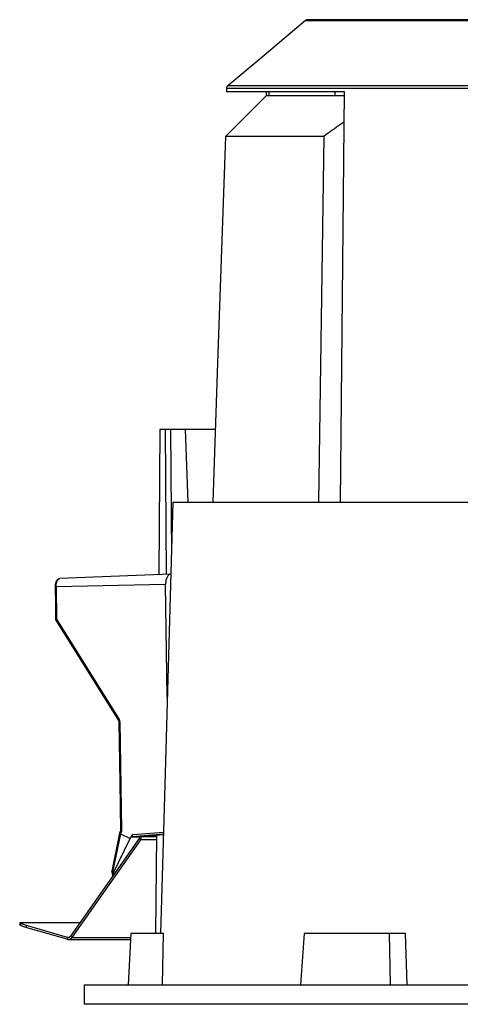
# Model space of a CAD drawing. Header units: millimetres. Extents: x 226 to 954, y 75 to 822.
# Tile 85 of 127: x 788 to 855, y 379 to 529. Entities that reach past the tile are written whole.
import ezdxf

# ---------------------------------------------------------------- set-up
doc = ezdxf.new("R2010")
doc.units = ezdxf.units.MM

msp = doc.modelspace()

# ---------------------------------------------------------------- linework, layer by layer
at = {"color": 179, "linetype": 'Continuous', "lineweight": 25}
for p, q in [((831.8, 528.89), (825.15, 523.31)), ((825.15, 523.31), (819.93, 518.93)), ((819.75, 518.56), (819.74, 518.01)), ((825.77, 517.38), (822.31, 513.92)), ((825.79, 518.01), (825.77, 517.38)), ((825.79, 517.38), (825.77, 517.38)), ((825.8, 518.01), (825.79, 517.38)), ((825.79, 517.38), (825.82, 517.41)), ((826.22, 517.41), (826.23, 518.01)), ((837.12, 455.31), (837.72, 518.01)), ((822.31, 513.92), (819.58, 511.19)), ((819.58, 511.19), (818.37, 476.59)), ((834.59, 511.19), (833.79, 455.31)), ((818.37, 476.59), (817.63, 455.31)), ((809.57, 466.41), (809.38, 444.25)), ((810.44, 466.41), (809.57, 466.41)), ((810.58, 444.3), (810.44, 466.41)), ((811.2, 466.41), (810.44, 466.41)), ((813.46, 466.41), (811.2, 466.41)), ((811.2, 466.41), (811.32, 447.24)), ((813.87, 455.31), (813.46, 466.41)), ((818.02, 466.41), (813.46, 466.41)), ((811.55, 455.31), (810.36, 413.93)), ((811.2, 444.32), (794.31, 443.64)), ((793.57, 442.38), (793.61, 439.62)), ((810.44, 442.72), (793.72, 442.38)), ((793.72, 442.38), (793.79, 437.45)), ((810.69, 425.58), (810.44, 442.72)), ((793.61, 439.62), (793.65, 437.45)), ((793.69, 437.29), (803.26, 421.95)), ((793.79, 437.45), (803.36, 422.11)), ((803.31, 421.77), (803.45, 412.5)), ((803.46, 421.77), (803.71, 405.23)), ((810.36, 413.93), (809.65, 389.41)), ((803.45, 412.5), (803.56, 405.22)), ((803.42, 404.77), (802.21, 398.96)), ((803.54, 404.64), (802.33, 398.81)), ((803.54, 405.07), (803.42, 404.78)), ((803.66, 404.96), (803.53, 404.64)), ((803.53, 404.64), (803.54, 404.64)), ((803.54, 404.64), (805, 403.93)), ((806.38, 403.93), (795.92, 389.01)), ((806.58, 403.74), (796.12, 388.82)), ((802.39, 398.47), (805, 403.93)), ((805, 403.93), (805.41, 404.53)), ((805.34, 404.21), (806.03, 404.21)), ((806.03, 404.21), (810.09, 404.54)), ((806.03, 404.21), (806.48, 404.21)), ((806.58, 403.74), (806.38, 403.93)), ((809.03, 404.45), (808.9, 389.41)), ((802.21, 398.85), (802.32, 398.22)), ((802.39, 398.47), (802.33, 398.81)), ((788.23, 391.07), (788.17, 390.78)), ((788.5, 391.13), (797.41, 391.13)), ((789.18, 390.65), (789.12, 390.36)), ((795.41, 388.54), (789.12, 390.36)), ((795.48, 388.84), (789.18, 390.65)), ((795.41, 388.54), (795.48, 388.84)), ((795.59, 388.52), (805.08, 388.52)), ((795.92, 389.01), (796.12, 388.82)), ((805.12, 389.41), (804.72, 381.61)), ((810.11, 389.41), (805.12, 389.41)), ((809.94, 381.61), (810.11, 389.41)), ((831.58, 389.41), (831.02, 381.61)), ((844.57, 389.41), (831.58, 389.41)), ((844.57, 389.41), (844.72, 381.61)), ((847.06, 389.41), (844.57, 389.41)), ((847.33, 381.61), (847.06, 389.41)), ((798.02, 381.61), (798.02, 378.61))]:
    msp.add_line(p, q, dxfattribs=at)
at = {"color": 8, "linetype": 'Continuous', "lineweight": 25}
for p, q in [((836.33, 517.41), (836.34, 518.01)), ((810.09, 404.6), (805.34, 404.21)), ((805.41, 404.53), (810.1, 404.91)), ((809.02, 403.74), (806.58, 403.74)), ((806.74, 404.25), (809.03, 404.25)), ((795.67, 388.84), (795.48, 388.84)), ((796.12, 388.82), (805.09, 388.82))]:
    msp.add_line(p, q, dxfattribs=at)
at = {"color": 179, "linetype": 'Continuous', "lineweight": 25}
for points, knots in [([(832.12, 529.01), (832.07, 529), (831.95, 528.99), (831.85, 528.93), (831.8, 528.89)], [0, 0, 0, 0, 0.500009, 1, 1, 1, 1]), ([(871.02, 529.01), (869.75, 529.01), (867.56, 529.01), (864.91, 529.01), (862.54, 529.01), (860.17, 529.01), (857.84, 529.01), (855.53, 529.01), (853.66, 529.01), (851.82, 529.01), (850.43, 529.01), (849.04, 529.01), (847.28, 529.01), (845.6, 529.01), (844.01, 529.01), (842.84, 529.01), (841.7, 529.01), (840.6, 529.01), (839.54, 529.01), (838.53, 529.01), (837.58, 529.01), (836.68, 529.01), (835.86, 529.01), (835.1, 529.01), (834.42, 529.01), (833.65, 529.01), (833.07, 529.01), (832.65, 529.01), (832.42, 529.01), (832.25, 529.01), (832.14, 529.01), (832.13, 529.01), (832.12, 529.01)], [0, 0, 0, 0, 0.06257, 0.107647, 0.131251, 0.180673, 0.227546, 0.251924, 0.302601, 0.328432, 0.354888, 0.381969, 0.409671, 0.461611, 0.488328, 0.51553, 0.543204, 0.571337, 0.599912, 0.62891, 0.658309, 0.688087, 0.718216, 0.74867, 0.779418, 0.810428, 0.867847, 0.894141, 0.920526, 0.946979, 0.973478, 1, 1, 1, 1]), ([(819.93, 518.93), (819.91, 518.91), (819.85, 518.85), (819.79, 518.75), (819.75, 518.64), (819.75, 518.58), (819.75, 518.56)], [0, 0, 0, 0, 0.2229565, 0.57558, 0.8514958, 1, 1, 1, 1]), ([(837.72, 518.01), (837.25, 518.01), (836.32, 518.01), (834.99, 518.01), (833.7, 518.01), (832.46, 518.01), (830.87, 518.01), (829.38, 518.01), (828, 518.01), (827.02, 518.01), (826.1, 518.01), (825.24, 518.01), (824.44, 518.01), (823.69, 518.01), (823.01, 518.01), (822.39, 518.01), (821.84, 518.01), (821.35, 518.01), (820.92, 518.01), (820.55, 518.01), (820.26, 518.01), (820.02, 518.01), (819.86, 518.01), (819.76, 518.01), (819.74, 518.01), (819.74, 518.01)], [0, 0, 0, 0, 0.041667, 0.083333, 0.125, 0.166667, 0.208333, 0.291667, 0.333333, 0.375, 0.416667, 0.458333, 0.5, 0.541667, 0.583333, 0.625, 0.666667, 0.708333, 0.75, 0.791667, 0.833333, 0.875, 0.916667, 0.958333, 1, 1, 1, 1]), ([(825.82, 517.41), (825.84, 517.41), (825.89, 517.41), (826.09, 517.41), (826.36, 517.41), (826.73, 517.41), (827.18, 517.41), (827.72, 517.41), (828.35, 517.41), (829.06, 517.41), (829.85, 517.41), (830.73, 517.41), (831.69, 517.41), (832.72, 517.41), (833.83, 517.41), (835.01, 517.41), (836.27, 517.41), (837.17, 517.41), (837.67, 517.41), (837.71, 517.41)], [0, 0, 0, 0, 0.06219, 0.12438, 0.186569, 0.248759, 0.310949, 0.373139, 0.435328, 0.497518, 0.559708, 0.621898, 0.684087, 0.746277, 0.808467, 0.870657, 0.932847, 0.995036, 1, 1, 1, 1]), ([(837.67, 513.38), (837.5, 513.26), (836.9, 512.85), (835.87, 512.12), (835.02, 511.5), (834.59, 511.19)], [0, 0, 0, 0, 0.168042, 0.57902, 1, 1, 1, 1]), ([(834.59, 511.19), (834.15, 511.19), (833.28, 511.19), (832.03, 511.19), (830.82, 511.19), (829.68, 511.19), (828.58, 511.19), (827.49, 511.19), (826.4, 511.19), (825.34, 511.19), (824.36, 511.19), (823.51, 511.19), (822.78, 511.19), (822.16, 511.19), (821.61, 511.19), (821.11, 511.19), (820.69, 511.19), (820.31, 511.19), (820, 511.19), (819.76, 511.19), (819.61, 511.19), (819.59, 511.19), (819.58, 511.19)], [0, 0, 0, 0, 0.046667, 0.093334, 0.140001, 0.186668, 0.233336, 0.280003, 0.335002, 0.390001, 0.445001, 0.5, 0.546667, 0.593334, 0.640001, 0.686668, 0.733336, 0.780003, 0.835002, 0.890001, 0.945001, 1, 1, 1, 1]), ([(811.2, 444.32), (811.15, 444.31), (811.05, 444.3), (810.9, 444.21), (810.77, 444.06), (810.65, 443.86), (810.55, 443.62), (810.48, 443.34), (810.44, 443.04), (810.44, 442.83), (810.44, 442.72)], [0, 0, 0, 0, 0.113655, 0.240277, 0.366898, 0.493517, 0.620139, 0.746759, 0.873379, 1, 1, 1, 1]), ([(794.21, 443.62), (794.17, 443.61), (794.09, 443.58), (793.99, 443.52), (793.9, 443.45), (793.82, 443.35), (793.76, 443.25), (793.7, 443.13), (793.67, 443.05), (793.65, 442.98), (793.63, 442.9), (793.61, 442.81), (793.59, 442.69), (793.57, 442.54), (793.57, 442.43), (793.57, 442.38)], [0, 0, 0, 0, 0.090729, 0.175014, 0.251339, 0.319167, 0.431871, 0.523767, 0.574472, 0.616942, 0.669642, 0.72982, 0.806398, 0.897405, 1, 1, 1, 1]), ([(794.21, 443.62), (794.21, 443.62), (794.24, 443.64), (794.28, 443.64), (794.31, 443.64)], [0, 0, 0, 0, 0.046224, 1, 1, 1, 1]), ([(793.65, 437.45), (793.65, 437.45), (793.65, 437.44), (793.65, 437.43), (793.65, 437.4), (793.66, 437.36), (793.67, 437.32), (793.69, 437.3), (793.69, 437.29)], [0, 0, 0, 0, 0.031822, 0.127865, 0.305914, 0.552672, 0.855444, 1, 1, 1, 1]), ([(803.26, 421.95), (803.28, 421.92), (803.31, 421.87), (803.31, 421.8), (803.31, 421.77)], [0, 0, 0, 0, 0.495743, 1, 1, 1, 1]), ([(803.46, 421.77), (803.45, 421.83), (803.44, 421.95), (803.39, 422.06), (803.36, 422.11)], [0, 0, 0, 0, 0.499993, 1, 1, 1, 1]), ([(803.42, 404.78), (803.42, 404.77), (803.41, 404.75), (803.43, 404.72), (803.46, 404.68), (803.51, 404.66), (803.53, 404.64)], [0, 0, 0, 0, 0.289981, 0.475915, 0.656394, 1, 1, 1, 1]), ([(803.56, 405.22), (803.56, 405.2), (803.56, 405.14), (803.55, 405.1), (803.54, 405.07)], [0, 0, 0, 0, 0.502297, 1, 1, 1, 1]), ([(803.71, 405.23), (803.71, 405.18), (803.7, 405.09), (803.68, 405), (803.66, 404.96)], [0, 0, 0, 0, 0.499996, 1, 1, 1, 1]), ([(805.34, 404.21), (805.33, 404.21), (805.31, 404.21), (805.29, 404.23), (805.29, 404.26), (805.3, 404.32), (805.33, 404.41), (805.38, 404.49), (805.41, 404.53)], [0, 0, 0, 0, 0.105354, 0.214371, 0.329425, 0.451908, 0.716983, 1, 1, 1, 1]), ([(806.38, 403.93), (806.41, 403.98), (806.47, 404.07), (806.47, 404.19), (806.48, 404.25)], [0, 0, 0, 0, 0.500001, 1, 1, 1, 1]), ([(806.58, 403.74), (806.61, 403.77), (806.65, 403.85), (806.7, 403.98), (806.73, 404.11), (806.74, 404.21), (806.74, 404.25)], [0, 0, 0, 0, 0.250001, 0.500002, 0.75, 1, 1, 1, 1]), ([(802.21, 398.96), (802.21, 398.96), (802.21, 398.95), (802.21, 398.94), (802.21, 398.93), (802.21, 398.92), (802.21, 398.91), (802.21, 398.91), (802.21, 398.9), (802.21, 398.9), (802.21, 398.9)], [0, 0, 0, 0, 0.124291, 0.3816, 0.563012, 0.691111, 0.781617, 0.890821, 0.92282, 1, 1, 1, 1]), ([(802.21, 398.9), (802.21, 398.9), (802.21, 398.89), (802.21, 398.87), (802.21, 398.86), (802.21, 398.85), (802.21, 398.85)], [0, 0, 0, 0, 0.101309, 0.40697, 0.973581, 1, 1, 1, 1]), ([(802.33, 398.81), (802.3, 398.82), (802.26, 398.85), (802.24, 398.88), (802.23, 398.9)], [0, 0, 0, 0, 0.499985, 1, 1, 1, 1]), ([(802.39, 398.47), (802.37, 398.43), (802.33, 398.35), (802.32, 398.25), (802.32, 398.19), (802.34, 398.18), (802.35, 398.17)], [0, 0, 0, 0, 0.326161, 0.634581, 0.905352, 1, 1, 1, 1]), ([(789.18, 390.65), (789.08, 390.68), (788.86, 390.74), (788.61, 390.83), (788.41, 390.92), (788.27, 390.99), (788.22, 391.05), (788.23, 391.1), (788.32, 391.13), (788.44, 391.13), (788.5, 391.13)], [0, 0, 0, 0, 0.125, 0.25, 0.375, 0.5, 0.625, 0.75, 0.875, 1, 1, 1, 1]), ([(789.12, 390.36), (789.01, 390.39), (788.8, 390.45), (788.54, 390.54), (788.34, 390.63), (788.21, 390.7), (788.16, 390.75), (788.17, 390.77), (788.17, 390.78)], [0, 0, 0, 0, 0.181447, 0.362894, 0.54434, 0.725787, 0.907234, 1, 1, 1, 1]), ([(795.41, 388.54), (795.48, 388.53), (795.61, 388.51), (795.8, 388.55), (795.98, 388.65), (796.07, 388.76), (796.12, 388.82)], [0, 0, 0, 0, 0.249996, 0.499997, 0.750002, 1, 1, 1, 1]), ([(795.48, 388.84), (795.52, 388.83), (795.6, 388.81), (795.72, 388.84), (795.83, 388.9), (795.89, 388.97), (795.92, 389.01)], [0, 0, 0, 0, 0.249993, 0.499999, 0.75, 1, 1, 1, 1]), ([(798.02, 381.61), (798.03, 381.61), (798.05, 381.61), (798.16, 381.61), (798.34, 381.61), (798.59, 381.61), (798.91, 381.61), (799.31, 381.61), (799.79, 381.61), (800.36, 381.61), (801.04, 381.61), (801.8, 381.61), (802.9, 381.61), (804.12, 381.61), (805.46, 381.61), (806.5, 381.61), (807.6, 381.61), (808.77, 381.61), (810, 381.61), (811.33, 381.61), (812.77, 381.61), (814.33, 381.61), (815.95, 381.61), (818.15, 381.61), (820.42, 381.61), (822.74, 381.61), (824.48, 381.61), (826.27, 381.61), (828.72, 381.61), (832.01, 381.61), (835.51, 381.61), (838.49, 381.61), (840.77, 381.61), (843.01, 381.61), (845.93, 381.61), (849.55, 381.61), (853.23, 381.61), (856.22, 381.61), (858.55, 381.61), (862.63, 381.61), (866.82, 381.61), (870.95, 381.61), (874.08, 381.61), (878.66, 381.61), (883.21, 381.61), (887.03, 381.61), (890.22, 381.61), (894.25, 381.61), (898.84, 381.61), (902.46, 381.61), (905.19, 381.61), (907.87, 381.61), (910.48, 381.61), (913.07, 381.61), (915.05, 381.61), (917.03, 381.61), (919.61, 381.61), (922.57, 381.61), (925.29, 381.61), (927.28, 381.61), (928.72, 381.61), (930.09, 381.61), (931.89, 381.61), (933.61, 381.61), (935.23, 381.61), (936.39, 381.61), (937.48, 381.61), (938.45, 381.61), (939.6, 381.61), (940.6, 381.61), (941.45, 381.61), (942.02, 381.61), (942.52, 381.61), (942.96, 381.61), (943.34, 381.61), (943.65, 381.61), (943.86, 381.61), (944, 381.61), (944.02, 381.61), (944.02, 381.61)], [0, 0, 0, 0, 0.01, 0.02, 0.03, 0.04, 0.05, 0.06, 0.07, 0.081, 0.092, 0.103, 0.114, 0.135, 0.145, 0.155, 0.165, 0.175, 0.185, 0.195, 0.206, 0.217, 0.228, 0.239, 0.26, 0.27, 0.28, 0.29, 0.3, 0.32, 0.342, 0.353, 0.364, 0.375, 0.385, 0.405, 0.425, 0.435, 0.445, 0.456, 0.489, 0.5, 0.51, 0.53, 0.56, 0.57, 0.581, 0.603, 0.625, 0.645, 0.655, 0.665, 0.685, 0.695, 0.706, 0.717, 0.728, 0.75, 0.77, 0.78, 0.79, 0.8, 0.81, 0.831, 0.842, 0.853, 0.864, 0.875, 0.885, 0.905, 0.915, 0.925, 0.935, 0.945, 0.956, 0.967, 0.978, 0.989, 1, 1, 1, 1]), ([(944.02, 378.61), (944.02, 378.61), (944, 378.61), (943.89, 378.61), (943.71, 378.61), (943.46, 378.61), (943.14, 378.61), (942.74, 378.61), (942.26, 378.61), (941.69, 378.61), (941.01, 378.61), (940.25, 378.61), (939.15, 378.61), (937.93, 378.61), (936.59, 378.61), (935.55, 378.61), (934.44, 378.61), (933.28, 378.61), (932.05, 378.61), (930.72, 378.61), (929.27, 378.61), (927.72, 378.61), (926.1, 378.61), (923.89, 378.61), (921.63, 378.61), (919.31, 378.61), (917.56, 378.61), (915.77, 378.61), (913.33, 378.61), (910.04, 378.61), (906.54, 378.61), (903.56, 378.61), (901.28, 378.61), (899.04, 378.61), (896.12, 378.61), (892.5, 378.61), (888.81, 378.61), (885.83, 378.61), (883.5, 378.61), (879.42, 378.61), (875.23, 378.61), (871.1, 378.61), (867.97, 378.61), (863.39, 378.61), (858.84, 378.61), (855.02, 378.61), (851.83, 378.61), (847.79, 378.61), (843.21, 378.61), (839.58, 378.61), (836.86, 378.61), (834.18, 378.61), (831.57, 378.61), (828.98, 378.61), (827, 378.61), (825.02, 378.61), (822.44, 378.61), (819.48, 378.61), (816.75, 378.61), (814.77, 378.61), (813.33, 378.61), (811.96, 378.61), (810.15, 378.61), (808.44, 378.61), (806.82, 378.61), (805.66, 378.61), (804.57, 378.61), (803.6, 378.61), (802.44, 378.61), (801.45, 378.61), (800.6, 378.61), (800.03, 378.61), (799.53, 378.61), (799.09, 378.61), (798.71, 378.61), (798.4, 378.61), (798.19, 378.61), (798.05, 378.61), (798.03, 378.61), (798.02, 378.61)], [0, 0, 0, 0, 0.01, 0.02, 0.03, 0.04, 0.05, 0.06, 0.07, 0.081, 0.092, 0.103, 0.114, 0.135, 0.145, 0.155, 0.165, 0.175, 0.185, 0.195, 0.206, 0.217, 0.228, 0.239, 0.26, 0.27, 0.28, 0.29, 0.3, 0.32, 0.342, 0.353, 0.364, 0.375, 0.385, 0.405, 0.425, 0.435, 0.445, 0.456, 0.489, 0.5, 0.51, 0.53, 0.56, 0.57, 0.581, 0.603, 0.625, 0.645, 0.655, 0.665, 0.685, 0.695, 0.706, 0.717, 0.728, 0.75, 0.77, 0.78, 0.79, 0.8, 0.81, 0.831, 0.842, 0.853, 0.864, 0.875, 0.885, 0.905, 0.915, 0.925, 0.935, 0.945, 0.956, 0.967, 0.978, 0.989, 1, 1, 1, 1])]:
    msp.add_open_spline(points, degree=3, knots=knots, dxfattribs=at)
at = {"color": 8, "linetype": 'Continuous', "lineweight": 25}
for points, knots in [([(831.8, 528.89), (831.81, 528.89), (831.82, 528.89), (831.93, 528.89), (832.1, 528.89), (832.33, 528.89), (832.63, 528.89), (833, 528.89), (833.42, 528.89), (833.91, 528.89), (834.46, 528.89), (835.05, 528.89), (835.71, 528.89), (836.45, 528.89), (837.3, 528.89), (838.26, 528.89), (839.28, 528.89), (840.35, 528.89), (841.46, 528.89), (842.61, 528.89), (843.79, 528.89), (845.39, 528.89), (847.53, 528.89), (849.81, 528.89), (851.74, 528.89), (853.6, 528.89), (855.48, 528.89), (857.34, 528.89), (858.69, 528.89), (860.09, 528.89), (861.52, 528.89), (863.44, 528.89), (865.76, 528.89), (868.44, 528.89), (870.18, 528.89), (871.02, 528.89)], [0, 0, 0, 0, 0.026522, 0.053021, 0.079474, 0.105858, 0.132152, 0.158333, 0.184381, 0.210273, 0.235992, 0.261517, 0.286831, 0.311916, 0.341694, 0.371093, 0.400091, 0.428665, 0.456798, 0.484473, 0.511675, 0.538391, 0.590331, 0.646086, 0.672994, 0.699254, 0.749399, 0.773314, 0.796621, 0.819328, 0.844414, 0.86875, 0.915241, 0.958941, 1, 1, 1, 1]), ([(871.02, 518.93), (869.01, 518.93), (866.45, 518.93), (862.81, 518.93), (860.63, 518.93), (858.41, 518.93), (856.79, 518.93), (855.23, 518.93), (853.22, 518.93), (850.66, 518.93), (847.64, 518.93), (845.18, 518.93), (842.75, 518.93), (840.84, 518.93), (839, 518.93), (837.66, 518.93), (836.33, 518.93), (835.03, 518.93), (833.76, 518.93), (832.51, 518.93), (831.3, 518.93), (830.13, 518.93), (829.01, 518.93), (827.93, 518.93), (826.9, 518.93), (825.93, 518.93), (825.01, 518.93), (824.17, 518.93), (823.39, 518.93), (822.68, 518.93), (821.83, 518.93), (821.14, 518.93), (820.62, 518.93), (820.31, 518.93), (820.09, 518.93), (819.95, 518.93), (819.94, 518.93), (819.93, 518.93)], [0, 0, 0, 0, 0.0754442, 0.0956566, 0.137023, 0.1585565, 0.1806715, 0.1998994, 0.2195588, 0.260191, 0.3025999, 0.3442299, 0.365645, 0.4096706, 0.4310677, 0.4528151, 0.4749082, 0.497342, 0.5201099, 0.5432047, 0.5666179, 0.5903401, 0.6143606, 0.6386675, 0.6632482, 0.6880886, 0.7131736, 0.7384871, 0.764012, 0.7897302, 0.8156227, 0.8678504, 0.8941438, 0.920528, 0.9469807, 0.9734793, 1, 1, 1, 1]), ([(819.75, 518.56), (819.76, 518.56), (819.78, 518.56), (819.91, 518.56), (820.13, 518.56), (820.44, 518.56), (820.84, 518.56), (821.31, 518.56), (821.87, 518.56), (822.51, 518.56), (823.22, 518.56), (824, 518.56), (824.85, 518.56), (825.77, 518.56), (826.74, 518.56), (827.78, 518.56), (828.86, 518.56), (829.99, 518.56), (831.17, 518.56), (832.38, 518.56), (833.63, 518.56), (834.91, 518.56), (836.21, 518.56), (837.97, 518.56), (840.31, 518.56), (843.28, 518.56), (845.9, 518.56), (847.99, 518.56), (849.62, 518.56), (851.34, 518.56), (853.7, 518.56), (856.61, 518.56), (860.06, 518.56), (863.89, 518.56), (867.53, 518.56), (870.06, 518.56), (871.02, 518.56)], [0, 0, 0, 0, 0.026522, 0.05302, 0.079473, 0.105857, 0.132151, 0.158331, 0.184378, 0.210271, 0.235989, 0.261514, 0.286828, 0.311913, 0.336753, 0.361334, 0.385641, 0.409661, 0.433384, 0.456797, 0.479892, 0.50266, 0.525093, 0.547187, 0.590331, 0.636973, 0.681821, 0.703569, 0.724869, 0.7494, 0.773315, 0.819328, 0.863749, 0.905806, 0.964005, 1, 1, 1, 1]), ([(793.57, 442.38), (793.57, 442.38), (793.57, 442.38), (793.58, 442.38), (793.6, 442.38), (793.64, 442.38), (793.69, 442.38), (793.72, 442.38)], [0, 0, 0, 0, 0.047878, 0.246125, 0.444367, 0.638594, 1, 1, 1, 1]), ([(793.72, 442.38), (793.72, 442.46), (793.72, 442.62), (793.75, 442.85), (793.81, 443.08), (793.88, 443.28), (793.98, 443.44), (794.09, 443.56), (794.17, 443.6), (794.21, 443.62)], [0, 0, 0, 0, 0.132639, 0.27322, 0.419646, 0.56918, 0.718712, 0.865138, 1, 1, 1, 1]), ([(793.79, 437.45), (793.76, 437.45), (793.7, 437.45), (793.65, 437.45), (793.65, 437.45), (793.65, 437.45)], [0, 0, 0, 0, 0.376978, 0.753942, 1, 1, 1, 1]), ([(793.69, 437.29), (793.69, 437.29), (793.68, 437.3), (793.69, 437.33), (793.72, 437.38), (793.77, 437.43), (793.79, 437.45)], [0, 0, 0, 0, 0.046248, 0.312959, 0.656481, 1, 1, 1, 1]), ([(803.36, 422.11), (803.34, 422.09), (803.3, 422.06), (803.27, 422.02), (803.26, 421.99), (803.25, 421.97), (803.26, 421.96), (803.26, 421.95)], [0, 0, 0, 0, 0.329349, 0.506407, 0.687134, 0.867868, 1, 1, 1, 1]), ([(803.32, 421.77), (803.31, 421.77), (803.31, 421.77), (803.32, 421.77), (803.34, 421.77), (803.38, 421.77), (803.43, 421.77), (803.46, 421.77)], [0, 0, 0, 0, 0.047878, 0.246125, 0.444367, 0.638593, 1, 1, 1, 1]), ([(803.54, 405.07), (803.54, 405.07), (803.53, 405.07), (803.54, 405.05), (803.56, 405.03), (803.59, 405), (803.63, 404.98), (803.66, 404.96)], [0, 0, 0, 0, 0.102152, 0.289118, 0.476082, 0.659242, 1, 1, 1, 1]), ([(803.71, 405.23), (803.68, 405.22), (803.63, 405.22), (803.59, 405.22), (803.57, 405.22), (803.56, 405.22), (803.57, 405.22), (803.57, 405.22)], [0, 0, 0, 0, 0.353597, 0.543641, 0.737612, 0.931577, 1, 1, 1, 1]), ([(802.23, 398.9), (802.22, 398.91), (802.21, 398.93), (802.21, 398.95), (802.21, 398.96)], [0, 0, 0, 0, 0.482169, 1, 1, 1, 1]), ([(802.23, 398.9), (802.22, 398.9), (802.21, 398.89), (802.21, 398.89), (802.21, 398.89)], [0, 0, 0, 0, 0.609627, 1, 1, 1, 1]), ([(802.33, 398.81), (802.3, 398.81), (802.25, 398.81), (802.21, 398.83), (802.21, 398.84), (802.21, 398.85)], [0, 0, 0, 0, 0.404642, 0.809287, 1, 1, 1, 1])]:
    msp.add_open_spline(points, degree=3, knots=knots, dxfattribs=at)
at = {"color": 179, "linetype": 'Continuous', "lineweight": 25}
for points in [[(811.56, 455.31), (811.55, 455.31), (811.55, 455.31), (811.55, 455.31)], [(811.61, 455.31), (811.65, 455.31), (811.69, 455.31), (811.75, 455.31)], [(811.75, 455.31), (811.81, 455.31), (811.89, 455.31), (811.97, 455.31)], [(811.97, 455.31), (812.06, 455.31), (812.16, 455.31), (812.28, 455.31)], [(812.28, 455.31), (812.39, 455.31), (812.52, 455.31), (812.66, 455.31)], [(812.66, 455.31), (812.8, 455.31), (812.95, 455.31), (813.12, 455.31)], [(813.12, 455.31), (813.29, 455.31), (813.47, 455.31), (813.66, 455.31)], [(813.66, 455.31), (813.85, 455.31), (814.06, 455.31), (814.28, 455.31)], [(814.28, 455.31), (814.5, 455.31), (814.73, 455.31), (814.97, 455.31)], [(814.97, 455.31), (815.22, 455.31), (815.47, 455.31), (815.74, 455.31)], [(815.74, 455.31), (816.01, 455.31), (816.29, 455.31), (816.59, 455.31)], [(816.59, 455.31), (816.88, 455.31), (817.19, 455.31), (817.51, 455.31)], [(817.51, 455.31), (817.83, 455.31), (818.16, 455.31), (818.5, 455.31)], [(818.5, 455.31), (818.85, 455.31), (819.2, 455.31), (819.57, 455.31)], [(819.57, 455.31), (819.93, 455.31), (820.31, 455.31), (820.7, 455.31)], [(820.7, 455.31), (821.09, 455.31), (821.49, 455.31), (821.9, 455.31)], [(821.9, 455.31), (822.32, 455.31), (822.74, 455.31), (823.17, 455.31)], [(823.17, 455.31), (823.61, 455.31), (824.05, 455.31), (824.51, 455.31)], [(824.51, 455.31), (824.96, 455.31), (825.43, 455.31), (825.91, 455.31)], [(825.91, 455.31), (826.38, 455.31), (826.87, 455.31), (827.37, 455.31)], [(827.37, 455.31), (827.86, 455.31), (828.37, 455.31), (828.89, 455.31)], [(828.89, 455.31), (829.4, 455.31), (829.93, 455.31), (830.46, 455.31)], [(830.46, 455.31), (831, 455.31), (831.54, 455.31), (832.09, 455.31)], [(832.09, 455.31), (832.65, 455.31), (833.21, 455.31), (833.78, 455.31)], [(833.78, 455.31), (834.35, 455.31), (834.93, 455.31), (835.51, 455.31)], [(835.51, 455.31), (836.1, 455.31), (836.69, 455.31), (837.3, 455.31)], [(837.3, 455.31), (837.9, 455.31), (838.51, 455.31), (839.13, 455.31)], [(839.13, 455.31), (839.74, 455.31), (840.37, 455.31), (841, 455.31)], [(841, 455.31), (841.63, 455.31), (842.27, 455.31), (842.91, 455.31)], [(842.91, 455.31), (843.56, 455.31), (844.21, 455.31), (844.86, 455.31)], [(844.86, 455.31), (845.52, 455.31), (846.18, 455.31), (846.85, 455.31)], [(846.85, 455.31), (847.52, 455.31), (848.19, 455.31), (848.87, 455.31)], [(848.87, 455.31), (849.54, 455.31), (850.21, 455.31), (850.89, 455.31)], [(850.89, 455.31), (851.57, 455.31), (852.25, 455.31), (852.94, 455.31)], [(852.94, 455.31), (853.62, 455.31), (854.31, 455.31), (855.01, 455.31)], [(855.01, 455.31), (855.7, 455.31), (856.4, 455.31), (857.1, 455.31)]]:
    msp.add_open_spline(points, degree=3, dxfattribs=at)

doc.saveas('drawing.dxf')
